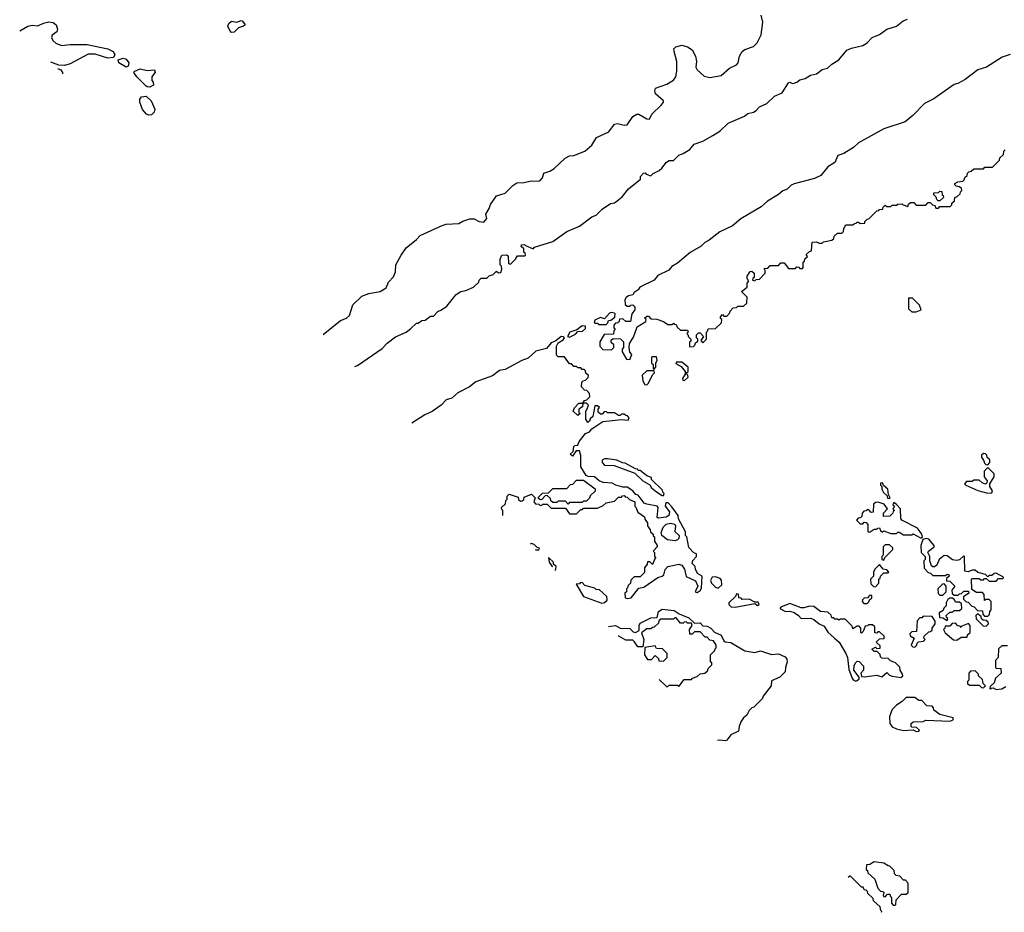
# Model space of a CAD drawing. Extents: x 2106670 to 2323771, y 35271 to 224896.
# Tile 14 of 256: x 2131366 to 2138383, y 39070 to 45432. Entities that reach past the tile are written whole.
import ezdxf

# ---------------------------------------------------------------- set-up
doc = ezdxf.new("R2010")
doc.units = 0

msp = doc.modelspace()

# ---------------------------------------------------------------- linework, layer by layer
at = {"layer": '0CON20XD'}
for points in [[(2131366.4, 45351.9), (2131425, 45387.1), (2131455, 45392.5), (2131495, 45388), (2131535, 45407.1), (2131575, 45416.2), (2131605, 45411.2), (2131626.7, 45395), (2131636.7, 45365), (2131630, 45345), (2131598.3, 45321.7), (2131592, 45305), (2131602, 45285), (2131625, 45265.8), (2131665, 45249.2), (2131725, 45256.5), (2131846.6, 45256.6), (2131995, 45225.7), (2132033.3, 45205), (2132043.8, 45185), (2132035, 45163.3), (2131995, 45159.2), (2131905, 45187.1), (2131855, 45185.4), (2131725, 45118.8), (2131685, 45106.7), (2131645, 45107.5), (2131588.3, 45129.9)], [(2132875, 45342), (2132864.3, 45354.3), (2132850, 45385), (2132856.7, 45405), (2132875, 45421.2), (2132915, 45415.6), (2132945, 45427.1), (2132955, 45422), (2132973.3, 45395), (2132962.5, 45385), (2132926.9, 45373.1), (2132895, 45342.5), (2132875, 45342)], [(2133528.1, 43188.4), (2133652.4, 43287.6), (2133694.4, 43305.6), (2133717.5, 43325), (2133739.7, 43400.3), (2133805, 43461.2), (2133855, 43481.2), (2133935, 43493.8), (2133978.3, 43521.7), (2133995, 43562.5), (2134030.7, 43599.3), (2134043.8, 43635), (2134046.2, 43685), (2134086, 43755), (2134120, 43805), (2134194, 43865), (2134220, 43895), (2134377.5, 43965), (2134405, 43973.8), (2134495, 43978.8), (2134524.2, 43995.8), (2134575, 44013.3), (2134605, 44013.3), (2134640, 43995), (2134675, 43990), (2134696.7, 44015), (2134687.5, 44045), (2134713.3, 44086.7), (2134722.5, 44115), (2134764.1, 44175.9), (2134825, 44195.7), (2134879.9, 44250.1), (2134910.2, 44269.8), (2134958.1, 44271.9), (2135014.3, 44284.3), (2135065, 44281.4), (2135075, 44285.8), (2135091.9, 44305), (2135101.3, 44338.7), (2135145, 44351.5), (2135175, 44370.5), (2135254.2, 44445.8), (2135285, 44462.3), (2135315, 44464.7), (2135395, 44495.3), (2135445, 44538.5), (2135476.8, 44593.2), (2135565, 44632.3), (2135605, 44686.5), (2135627, 44693), (2135675, 44680.8), (2135695, 44682.5), (2135735, 44741.1), (2135765, 44760), (2135778.8, 44758.8), (2135835, 44724.6), (2135855, 44724.4), (2135872.1, 44757.9), (2135941.4, 44825), (2135954, 44845), (2135953.8, 44855), (2135897.1, 44905), (2135892.5, 44925), (2135896.4, 44943.6), (2135977.3, 44972.7), (2136025, 45001.2), (2136042.2, 45025), (2136050.3, 45065), (2136050.5, 45135), (2136029.4, 45205), (2136029.2, 45225), (2136042.1, 45237.9), (2136085, 45250.5), (2136125, 45239.4), (2136157.9, 45217.9), (2136182.9, 45172.9), (2136190, 45135), (2136185.9, 45095), (2136194, 45075), (2136245, 45029.1), (2136285, 45020.4), (2136365.2, 45034.8), (2136424.3, 45085.7), (2136475, 45111.3), (2136486.5, 45125), (2136495, 45171.2), (2136515, 45206), (2136535, 45220), (2136595, 45241.4), (2136622.9, 45267.1), (2136650.9, 45325), (2136662.5, 45415), (2136650, 45465)], [(2133755.6, 42960.8), (2133775, 42967.7), (2133950.7, 43089.3), (2133985, 43125.6), (2134045, 43171.2), (2134120, 43205), (2134155, 43230), (2134195, 43270), (2134205, 43270), (2134233, 43287), (2134255, 43290), (2134295, 43320), (2134315, 43320), (2134346.7, 43353.3), (2134372.5, 43365), (2134409.3, 43390.7), (2134476.7, 43473.3), (2134510, 43495), (2134545, 43502), (2134600, 43525), (2134638.3, 43561.7), (2134640, 43575), (2134655, 43590), (2134695, 43590), (2134713, 43607), (2134740, 43615), (2134765, 43640), (2134778.3, 43628.3), (2134795, 43630), (2134802.5, 43655), (2134800, 43675), (2134790, 43685), (2134790, 43725), (2134802.5, 43755), (2134836.7, 43756.7), (2134848.3, 43748.3), (2134850, 43695), (2134865, 43690), (2134900, 43725), (2134915, 43750), (2134965, 43750), (2134970, 43755), (2134968.3, 43768.3), (2134960, 43775), (2134958.3, 43798.3), (2134940, 43815), (2134941.7, 43828.3), (2134965, 43830), (2134971.7, 43821.7), (2135025, 43800), (2135035, 43810), (2135165, 43850.8), (2135266.7, 43923.3), (2135355, 43960.6), (2135445, 44026), (2135475, 44038), (2135518.3, 44081.7), (2135577.5, 44122.5), (2135605, 44126.7), (2135625, 44140), (2135659.5, 44170.4), (2135705, 44227.5), (2135790, 44295), (2135790, 44315), (2135811.7, 44338.3), (2135825, 44340), (2135831.7, 44331.7), (2135865, 44320), (2135880, 44335), (2135923.6, 44356.4), (2135942.5, 44375), (2135975, 44417.5), (2135995, 44427.5), (2136025, 44427.5), (2136063.9, 44466.1), (2136095, 44477.5), (2136143, 44507), (2136173.9, 44546.1), (2136235, 44567.5), (2136305, 44606.7), (2136355, 44636.7), (2136416.4, 44693.6), (2136532.5, 44745), (2136555, 44763.8), (2136595, 44773.8), (2136615, 44786.2), (2136637.7, 44812.3), (2136690, 44835), (2136745, 44886.7), (2136800, 44910), (2136845, 44983.3), (2136855, 44986.2), (2136875, 44976.7), (2136885, 44978.8), (2136905, 44986.2), (2136926.1, 45003.9), (2136965, 45013.3), (2137002.7, 45037.3), (2137045, 45046), (2137085, 45076.2), (2137124, 45086), (2137155, 45116.2), (2137203.9, 45146.1), (2137260, 45215), (2137295, 45230), (2137375, 45248.8), (2137405, 45266.2), (2137442.5, 45305), (2137465, 45313.8), (2137495, 45326.2), (2137546.1, 45363.9), (2137614.1, 45385.9), (2137662.5, 45425), (2137692.5, 45435)], [(2132125, 45093.8), (2132073.3, 45125), (2132067.5, 45145), (2132105, 45158.8), (2132125, 45150), (2132143.3, 45125), (2132138.3, 45101.7), (2132125, 45093.8)], [(2138425, 45183.3), (2138367.5, 45165), (2138255.6, 45094.4), (2138195, 45073.8), (2138104.2, 45005.8), (2138052.5, 44977.5), (2138025, 44970), (2137882.2, 44867.8), (2137815, 44834), (2137731.2, 44748.8), (2137676.7, 44705), (2137525, 44654), (2137345, 44553.8), (2137308.8, 44521.2), (2137240.7, 44479.3), (2137196.7, 44465), (2137175.8, 44414.2), (2137125, 44383.3), (2137075, 44322.5), (2137030, 44300), (2136885, 44262), (2136865, 44252), (2136836.7, 44225), (2136805, 44212.5), (2136773.6, 44186.4), (2136695, 44139.2), (2136650.5, 44099.5), (2136505, 44012), (2136446, 43964), (2136355, 43920), (2136280.3, 43859.7), (2136250, 43845), (2136222.3, 43817.7), (2136145, 43772.5), (2136053.4, 43696.6), (2136015, 43672), (2135992.7, 43647.3), (2135915, 43610), (2135887.5, 43575), (2135786.7, 43525), (2135774.3, 43505.7), (2135745, 43486.7), (2135735, 43470), (2135705, 43463.3), (2135687.5, 43452.5), (2135680, 43435), (2135681.7, 43401.7), (2135695, 43390), (2135715, 43390), (2135721.7, 43398.3), (2135735, 43400), (2135750, 43385), (2135750, 43365), (2135730, 43335), (2135718.3, 43281.7), (2135685, 43280), (2135665, 43300), (2135641.7, 43298.3), (2135638.3, 43281.7), (2135628.3, 43271.7), (2135611.7, 43268.3), (2135600, 43255), (2135600, 43235), (2135610, 43225), (2135600, 43215), (2135598.3, 43191.7), (2135531.7, 43188.3), (2135500, 43135), (2135500, 43105), (2135521.7, 43081.7), (2135585, 43080), (2135600, 43095), (2135600, 43115), (2135581.7, 43131.7), (2135581.7, 43148.3), (2135595, 43160), (2135648.3, 43158.3), (2135670, 43135), (2135670, 43095), (2135660, 43085), (2135660, 43065), (2135691.7, 43011.7), (2135715, 43010)], [(2131637.2, 45080.9), (2131641.7, 45081.7), (2131660, 45075), (2131672.5, 45055), (2131672.5, 45045.6)], [(2132295, 44952.5), (2132275, 44953.3), (2132265, 44960), (2132201.2, 45025), (2132180, 45055), (2132187.5, 45065), (2132225, 45081.2), (2132275, 45071.2), (2132327.5, 45075), (2132331.7, 45058.3), (2132307.5, 45025), (2132308.3, 44998.3), (2132317, 44987), (2132320, 44965), (2132295, 44952.5)], [(2132285, 44752.5), (2132269.3, 44759.3), (2132242.3, 44792.3), (2132223.3, 44845), (2132223.8, 44865), (2132235, 44882.5), (2132267, 44887), (2132302.5, 44855), (2132328.8, 44795), (2132325.9, 44774.1), (2132305, 44753.3), (2132285, 44752.5)], [(2135715, 43010), (2135730, 43045), (2135713.6, 43063.6), (2135708.8, 43095), (2135713.3, 43125), (2135741.7, 43168.3), (2135766.7, 43243.3), (2135828.3, 43281.7), (2135830, 43295), (2135820, 43305), (2135835, 43320), (2135848.3, 43318.3), (2135865, 43300), (2135907, 43297), (2135955, 43280), (2135985, 43260), (2136015, 43260), (2136025, 43270), (2136031.7, 43261.7), (2136045, 43260), (2136051.7, 43241.7), (2136075, 43220), (2136125, 43220), (2136130, 43205), (2136120, 43195), (2136128.3, 43188.3), (2136131.7, 43171.7), (2136150, 43155), (2136148.3, 43141.7), (2136140, 43135), (2136140, 43100), (2136168.3, 43101.7), (2136178.3, 43111.7), (2136181.7, 43128.3), (2136198.3, 43141.7), (2136200, 43155), (2136190, 43165), (2136190, 43185), (2136205, 43200), (2136215, 43200), (2136240, 43175), (2136220, 43145), (2136235, 43130), (2136260, 43155), (2136260, 43205), (2136268.3, 43211.7), (2136271.7, 43228.3), (2136325, 43230), (2136368.3, 43271.7), (2136370, 43295), (2136361.7, 43301.7), (2136360, 43315), (2136375, 43330), (2136385, 43320), (2136405, 43320), (2136428.3, 43341.7), (2136430, 43355), (2136451.7, 43378.3), (2136475, 43380), (2136485, 43390), (2136525, 43390), (2136548.3, 43411.7), (2136550, 43455), (2136510, 43495), (2136550, 43525), (2136550, 43555), (2136560, 43565), (2136558.3, 43578.3), (2136550, 43585), (2136550, 43605), (2136571.7, 43638.3), (2136585, 43640), (2136600, 43625), (2136600, 43595), (2136591.7, 43588.3), (2136590, 43575), (2136605, 43570), (2136615, 43580), (2136638.3, 43581.7), (2136680, 43625), (2136680, 43645), (2136671.7, 43658.3), (2136698.3, 43661.7), (2136715, 43680), (2136775, 43680), (2136791.7, 43698.3), (2136815, 43700), (2136845, 43660), (2136895, 43660), (2136905, 43670), (2136918.3, 43668.3), (2136925, 43660), (2136945, 43660), (2136950, 43665), (2136950, 43705), (2136958.3, 43711.7), (2136961.7, 43728.3), (2136980, 43745), (2136971.7, 43758.3), (2136995, 43780), (2137010, 43785), (2137013.6, 43846.4), (2137045, 43850), (2137065, 43840), (2137085, 43840), (2137095, 43850), (2137155, 43860), (2137168.3, 43871.7), (2137171.7, 43888.3), (2137195, 43910), (2137225, 43910), (2137238.3, 43921.7), (2137240, 43945), (2137255, 43970), (2137305, 43970), (2137315, 43980), (2137328.3, 43981.7), (2137335, 43990), (2137345, 43990), (2137355, 43980), (2137388.3, 43981.7), (2137390, 43995), (2137405, 44010), (2137418.3, 44011.7), (2137475, 44070), (2137488.3, 44071.7), (2137495, 44080), (2137518.3, 44081.7), (2137520, 44095), (2137535, 44110), (2137545, 44100), (2137575, 44100), (2137585, 44110), (2137615, 44110), (2137625, 44117.5), (2137655, 44120), (2137661.7, 44111.7), (2137695, 44100), (2137701.7, 44118.3), (2137715, 44130), (2137738.3, 44128.3), (2137755, 44110), (2137825, 44110), (2137841.7, 44128.3), (2137855, 44130), (2137871.7, 44111.7), (2137888.3, 44108.3), (2137895, 44090), (2137915, 44090), (2137925, 44100), (2137998.3, 44101.7), (2138008.3, 44111.7), (2138010, 44125), (2138028.3, 44141.7), (2138030, 44165), (2138048.3, 44171.7), (2138068.3, 44191.7), (2138070, 44205), (2138080, 44215), (2138078.3, 44228.3), (2138065, 44240), (2138040, 44245), (2138030, 44255), (2138030, 44265), (2138053, 44277), (2138088.3, 44281.7), (2138098.3, 44291.7), (2138101.7, 44308.3), (2138118.3, 44321.7), (2138121.7, 44338.3), (2138131.7, 44348.3), (2138148.3, 44351.7), (2138165, 44370), (2138235, 44370), (2138245, 44380), (2138298.3, 44381.7), (2138348.3, 44431.7), (2138351.7, 44448.3), (2138378.3, 44471.7), (2138380, 44495), (2138390, 44505)], [(2137925, 44140), (2137911.7, 44141.7), (2137901.7, 44151.7), (2137898.3, 44168.3), (2137880, 44185), (2137881.7, 44198.3), (2137915, 44200), (2137925, 44210), (2137938.3, 44208.3), (2137940, 44185), (2137948.3, 44178.3), (2137950, 44165), (2137925, 44140)], [(2137755, 43350), (2137790, 43365), (2137778.3, 43398.3), (2137728.3, 43448.3), (2137701.7, 43448.3), (2137701.7, 43371.7), (2137725, 43350), (2137755, 43350)], [(2135545, 43260), (2135558.3, 43271.7), (2135561.7, 43288.3), (2135578.3, 43291.7), (2135608.3, 43311.7), (2135610, 43335), (2135605, 43340), (2135585, 43346.2), (2135569.3, 43340.7), (2135535, 43300), (2135505, 43310), (2135465, 43290), (2135460, 43275), (2135465, 43270), (2135485, 43270), (2135495, 43260), (2135545, 43260)], [(2135285, 43170), (2135328.3, 43191.7), (2135345, 43210), (2135378.3, 43211.7), (2135398.3, 43231.7), (2135398.3, 43248.3), (2135375, 43250), (2135337.5, 43222.5), (2135286.7, 43205), (2135270, 43175), (2135285, 43170)], [(2134808.6, 41898.7), (2134810, 41935), (2134801.7, 41941.7), (2134800, 41955), (2134828.3, 41981.7), (2134830, 42005), (2134840, 42015), (2134840, 42035), (2134855, 42050), (2134918.3, 42028.3), (2134921.7, 42011.7), (2134935, 42000), (2134948.3, 42001.7), (2134958.3, 42011.7), (2134961.7, 42028.3), (2135015, 42050), (2135040, 42025), (2135030, 41995), (2135041.7, 41981.7), (2135065, 41980), (2135075, 41970), (2135088.3, 41971.7), (2135095, 41980), (2135125, 41980), (2135155, 41950), (2135255, 41950), (2135285, 41910), (2135335, 41910), (2135365, 41940), (2135378.3, 41941.7), (2135385, 41950), (2135485, 41950), (2135525, 41970), (2135545, 41987.5), (2135605, 42000), (2135635, 42030), (2135655, 42030), (2135661.7, 42038.3), (2135675, 42040), (2135681.7, 42031.7), (2135695, 42030), (2135711.7, 42011.7), (2135750, 41995), (2135750, 41965), (2135758.3, 41958.3), (2135771.7, 41921.7), (2135818.3, 41888.3), (2135821.7, 41871.7), (2135840, 41845), (2135840, 41825), (2135860, 41795), (2135861.7, 41781.7), (2135880, 41765), (2135881.7, 41751.7), (2135890, 41745), (2135890, 41715), (2135910, 41685), (2135910, 41675), (2135880, 41645), (2135890, 41635), (2135890, 41605), (2135900, 41595), (2135891.7, 41588.3), (2135875, 41550), (2135858.3, 41568.3), (2135841.7, 41568.3), (2135838.3, 41551.7), (2135820, 41525), (2135818.3, 41491.7), (2135788.3, 41461.7), (2135745, 41460), (2135721.7, 41438.3), (2135720, 41415), (2135701.7, 41398.3), (2135698.3, 41381.7), (2135690, 41375), (2135690, 41355), (2135680, 41345), (2135681.7, 41311.7), (2135697.5, 41307.5), (2135725, 41312), (2135779.3, 41380.7), (2135815, 41388), (2135914.3, 41455.7), (2135945, 41466), (2135956, 41475), (2135967.5, 41512.5), (2135986.2, 41533.8), (2136065, 41550.8), (2136084.3, 41544.3), (2136104, 41515), (2136115, 41462.5), (2136183.1, 41433.1), (2136198.8, 41395), (2136180, 41355), (2136195, 41350), (2136215, 41362.5), (2136225, 41380), (2136230, 41465), (2136197.5, 41485), (2136182.5, 41515), (2136180, 41535), (2136160, 41555), (2136163, 41577), (2136190, 41605), (2136190, 41625), (2136171.7, 41631.7), (2136135, 41670), (2136120, 41745), (2136112.5, 41755), (2136111.7, 41781.7), (2136062.5, 41875), (2136058.3, 41898.3), (2136015, 41960), (2135988.3, 41988.3), (2135971.7, 41988.3), (2135967.5, 41965), (2135996.2, 41925), (2135992.7, 41897.3), (2135974.2, 41885.8), (2135918.3, 41878.3), (2135910, 41885), (2135917.5, 41955), (2135910, 41965), (2135835, 41978), (2135817.1, 41987.1), (2135775, 42042.5), (2135758, 42048), (2135735, 42073.3), (2135695, 42100), (2135665, 42100), (2135614, 42114), (2135588.3, 42128.3), (2135524.3, 42134.3), (2135496.1, 42146.1), (2135463.6, 42173.6), (2135416.7, 42176.7), (2135403.8, 42183.8), (2135366.2, 42245), (2135365.8, 42325), (2135355, 42360), (2135331.7, 42358.3), (2135305, 42320), (2135290, 42335), (2135310, 42355), (2135315, 42390), (2135323, 42397), (2135345, 42400), (2135353.9, 42426.1), (2135398, 42482), (2135426.7, 42495), (2135444, 42516), (2135521.7, 42568.3), (2135655, 42582.5), (2135701.7, 42578.3), (2135710, 42595), (2135698.3, 42608.3), (2135685, 42610), (2135675, 42620), (2135655, 42620), (2135645, 42610), (2135635, 42610), (2135605, 42630), (2135555, 42630), (2135545, 42640), (2135531.7, 42638.3), (2135518.3, 42621.7), (2135505, 42620), (2135490, 42635), (2135490, 42655), (2135498.3, 42668.3), (2135485, 42680), (2135465, 42680), (2135450, 42605), (2135431.7, 42588.3), (2135428.3, 42571.7), (2135415, 42560), (2135400, 42585), (2135400, 42645), (2135408.3, 42651.7), (2135420, 42685), (2135405, 42700), (2135380, 42700), (2135378.3, 42671.7), (2135350, 42655), (2135351.7, 42631.7), (2135360, 42625), (2135345, 42610), (2135311.7, 42641.7), (2135320, 42665), (2135351.7, 42698.3), (2135380, 42700), (2135391.7, 42718.3), (2135408.3, 42721.7), (2135430, 42745), (2135428.3, 42768.3), (2135408.3, 42788.3), (2135391.7, 42791.7), (2135370, 42815), (2135371.7, 42848.3), (2135381.7, 42858.3), (2135398.3, 42861.7), (2135418.3, 42881.7), (2135420, 42895), (2135401.7, 42911.7), (2135398.3, 42928.3), (2135388.3, 42938.3), (2135375, 42940), (2135365, 42950), (2135345, 42950), (2135335, 42960), (2135315, 42960), (2135298.3, 42978.3), (2135285, 42980), (2135248.3, 43028.3), (2135205, 43030), (2135191.7, 43041.7), (2135192.5, 43105), (2135205, 43130), (2135240, 43150), (2135250, 43165), (2135242.5, 43172.5), (2135225, 43173.3), (2135186.4, 43143.6), (2135155, 43128.8), (2135120.7, 43089.3), (2135045, 43070), (2134990.7, 43019.3), (2134945, 43002), (2134825, 42938.1), (2134785, 42932), (2134735, 42894.5), (2134618.1, 42851.9), (2134572.5, 42815), (2134488.2, 42771.8), (2134445, 42735.7), (2134405, 42722.9), (2134370, 42685), (2134305, 42640.4), (2134253.1, 42615), (2134160.8, 42555.2)], [(2135885, 42940), (2135900, 42955), (2135900, 42985), (2135910, 43005), (2135905, 43030), (2135875, 43030), (2135870, 43025), (2135870, 42985), (2135880, 42975), (2135880, 42945), (2135885, 42940)], [(2136105, 42860), (2136130, 42885), (2136128.3, 42898.3), (2136120, 42905), (2136121.7, 42918.3), (2136130, 42925), (2136130, 42955), (2136085, 42990), (2136045, 42990), (2136041.7, 42981.7), (2136079.3, 42959.3), (2136110, 42925), (2136110, 42905), (2136090, 42875), (2136091.7, 42861.7), (2136105, 42860)], [(2135835, 42830), (2135848.3, 42841.7), (2135875, 42900), (2135890, 42915), (2135888.3, 42928.3), (2135835, 42930), (2135801.7, 42898.3), (2135808.3, 42858.3), (2135821.7, 42831.7), (2135835, 42830)], [(2138265, 42260), (2138280, 42275), (2138280, 42295), (2138261.7, 42311.7), (2138258.3, 42328.3), (2138248.3, 42338.3), (2138235, 42340), (2138221.7, 42328.3), (2138220, 42315), (2138238.3, 42288.3), (2138241.7, 42271.7), (2138251.7, 42261.7), (2138265, 42260)], [(2135955, 42040), (2135960, 42055), (2135950, 42065), (2135948.3, 42078.3), (2135870, 42155), (2135868.3, 42168.3), (2135835, 42180), (2135788.3, 42218.3), (2135775, 42220), (2135768.3, 42228.3), (2135755, 42230), (2135681.7, 42271.7), (2135663, 42273), (2135621.7, 42291.7), (2135555, 42303.3), (2135535, 42302.5), (2135517.5, 42292.5), (2135516.7, 42275), (2135535, 42256.7), (2135604.1, 42254.1), (2135750.7, 42200.7), (2135807.5, 42145), (2135856, 42116), (2135870, 42095), (2135905, 42066.7), (2135945, 42040), (2135955, 42040)], [(2138265, 42057.5), (2138295, 42060), (2138300, 42075), (2138280, 42105), (2138280, 42125), (2138310, 42175), (2138310, 42195), (2138265, 42240), (2138240, 42215), (2138240, 42175), (2138260, 42145), (2138258.3, 42131.7), (2138248.3, 42121.7), (2138225, 42130), (2138205, 42150), (2138165, 42150), (2138155, 42140), (2138115, 42140), (2138100, 42125), (2138110, 42115), (2138195, 42076.7), (2138265, 42057.5)], [(2135275, 41980), (2135255, 42000), (2135205, 42000), (2135195, 41990), (2135165, 41990), (2135151.7, 42001.7), (2135148.3, 42018.3), (2135125, 42040), (2135111.7, 42038.3), (2135088.3, 42011.7), (2135075, 42010), (2135060, 42025), (2135091.7, 42058.3), (2135135, 42060), (2135165, 42090), (2135265, 42090), (2135291.7, 42118.3), (2135308.3, 42121.7), (2135335, 42150), (2135385, 42150), (2135468.3, 42088.3), (2135468.3, 42071.7), (2135431.7, 42038.3), (2135428.3, 42021.7), (2135405, 42000), (2135385, 42000), (2135375, 41990), (2135285, 41990), (2135275, 41980)], [(2137565, 42020), (2137570, 42025), (2137558.3, 42048.3), (2137553.3, 42085), (2137521.7, 42111.7), (2137515, 42130), (2137501.7, 42128.3), (2137500, 42115), (2137510, 42105), (2137510, 42085), (2137521.7, 42061.7), (2137548.3, 42038.3), (2137551.7, 42021.7), (2137565, 42020)], [(2137795, 41740), (2137800, 41745), (2137796.2, 41765), (2137765, 41808.8), (2137652.5, 41865), (2137646.4, 41876.4), (2137643.3, 41945), (2137615, 41977.5), (2137595, 41990), (2137590, 41975), (2137600, 41965), (2137590, 41945), (2137600, 41935), (2137591.7, 41928.3), (2137590, 41915), (2137567, 41893), (2137521.7, 41891.7), (2137522.5, 41915), (2137550, 41945), (2137528.3, 41978.3), (2137485, 41992.5), (2137465, 41990), (2137451.7, 41978.3), (2137448.3, 41921.7), (2137435, 41920), (2137418.3, 41938.3), (2137405, 41940), (2137398.3, 41931.7), (2137381.7, 41928.3), (2137370, 41915), (2137368.3, 41891.7), (2137358.3, 41881.7), (2137341.7, 41878.3), (2137330, 41865), (2137355, 41840), (2137375, 41840), (2137385, 41850), (2137398.3, 41848.3), (2137410, 41835), (2137410, 41785), (2137415, 41780), (2137428.3, 41781.7), (2137455, 41800), (2137475, 41800), (2137481.7, 41808.3), (2137495, 41810), (2137501.7, 41791.7), (2137515, 41780), (2137525, 41790), (2137575, 41770), (2137615, 41770), (2137625, 41780), (2137635, 41780), (2137665, 41760), (2137725, 41760), (2137735, 41767.5), (2137785, 41740), (2137795, 41740)], [(2136035, 41717.1), (2135984.2, 41724.2), (2135943.8, 41755), (2135937.5, 41775), (2135952.5, 41815), (2135974.3, 41835.7), (2136005, 41843.3), (2136035.6, 41835.6), (2136040, 41825), (2136036.2, 41785), (2136065.8, 41755.8), (2136064.3, 41735), (2136055, 41723.8), (2136035, 41717.1)], [(2135040.5, 41655.8), (2135045, 41654), (2135066.7, 41653.3), (2135070, 41665), (2135055, 41670), (2135032.5, 41692.5), (2135015, 41697.5), (2135003.5, 41694.6)], [(2137525, 41580), (2137531.7, 41598.3), (2137590, 41655), (2137588.3, 41668.3), (2137565, 41690), (2137535, 41690), (2137520, 41675), (2137520, 41615), (2137510, 41605), (2137510, 41585), (2137525, 41580)], [(2138265, 41180), (2138278.3, 41191.7), (2138280, 41215), (2138290, 41225), (2138290, 41285), (2138275, 41300), (2138255, 41300), (2138241.7, 41291.7), (2138240, 41335), (2138228.3, 41348.3), (2138185, 41350), (2138151.7, 41371.7), (2138150, 41445), (2138155, 41450), (2138205, 41450), (2138215, 41440), (2138235, 41440), (2138241.7, 41448.3), (2138255, 41450), (2138275, 41430), (2138325, 41430), (2138341.7, 41448.3), (2138375, 41450), (2138378.3, 41458.3), (2138325, 41486.2), (2138310, 41485), (2138295, 41470), (2138275, 41470), (2138265, 41460), (2138248.3, 41478.3), (2138195, 41492.5), (2138175, 41508), (2138155, 41508), (2138125, 41496.7), (2138101.7, 41501.7), (2138100, 41605), (2138095, 41610), (2138065, 41582.5), (2138045, 41577.5), (2138015, 41582.5), (2137975, 41610), (2137955, 41612.5), (2137920, 41585), (2137902.5, 41545), (2137885, 41533.3), (2137873, 41533), (2137865, 41540), (2137852.5, 41575), (2137852.5, 41605), (2137837.5, 41635), (2137842.5, 41645), (2137883.3, 41675), (2137883.8, 41685), (2137845, 41728.6), (2137826.4, 41733.6), (2137801.7, 41728.3), (2137787.5, 41685), (2137790, 41635), (2137820, 41605), (2137820, 41585), (2137810, 41575), (2137811.7, 41521.7), (2137841.7, 41491.7), (2137858.3, 41488.3), (2137875, 41470), (2137965, 41470), (2137975, 41480), (2137988.3, 41478.3), (2137990, 41465), (2137971.7, 41448.3), (2137971.7, 41431.7), (2137995, 41430), (2138030, 41395), (2138010, 41365), (2138011.7, 41341.7), (2138025, 41330), (2138055, 41330), (2138065, 41340), (2138078.3, 41341.7), (2138095, 41360), (2138128.3, 41358.3), (2138130, 41345), (2138091.7, 41318.3), (2138091.7, 41301.7), (2138111.7, 41281.7), (2138125, 41280), (2138151.7, 41251.7), (2138168.3, 41248.3), (2138191.7, 41221.7), (2138228.3, 41218.3), (2138230, 41195), (2138241.7, 41181.7), (2138265, 41180)], [(2135182.8, 41506.8), (2135187.5, 41515), (2135190, 41535), (2135171.7, 41551.7), (2135170, 41565), (2135135, 41600), (2135140, 41565), (2135160, 41535), (2135159.7, 41530.9)], [(2137465, 41390), (2137490, 41415), (2137490, 41445), (2137498.3, 41451.7), (2137500, 41465), (2137525, 41490), (2137555, 41490), (2137560, 41495), (2137545, 41510), (2137520, 41515), (2137495, 41550), (2137460, 41515), (2137450, 41495), (2137450, 41465), (2137430, 41445), (2137431.7, 41411.7), (2137451.7, 41391.7), (2137465, 41390)], [(2135515, 41272.5), (2135535, 41277.5), (2135552.5, 41295), (2135551.7, 41321.7), (2135498.3, 41368.3), (2135475, 41370), (2135465, 41380), (2135395, 41400), (2135375, 41420), (2135361.7, 41418.3), (2135355, 41410), (2135331.7, 41408.3), (2135385, 41320), (2135515, 41272.5)], [(2136345, 41380), (2136370, 41405), (2136368.3, 41438.3), (2136358.3, 41448.3), (2136325, 41460), (2136301.7, 41458.3), (2136290, 41435), (2136296.7, 41415), (2136325, 41387.5), (2136345, 41380)], [(2137945, 41330), (2137970, 41355), (2137970, 41395), (2137955, 41410), (2137941.7, 41408.3), (2137910, 41375), (2137911.7, 41341.7), (2137925, 41330), (2137945, 41330)], [(2136465, 41244.4), (2136605, 41270), (2136625, 41257.5), (2136636.7, 41265), (2136630, 41280), (2136605, 41280), (2136565, 41302.5), (2136515, 41300), (2136508.3, 41308.3), (2136491.7, 41311.7), (2136488.3, 41338.3), (2136475, 41340), (2136468.3, 41321.7), (2136420, 41275), (2136420, 41265), (2136436.4, 41246.4), (2136465, 41244.4)], [(2137405, 41270), (2137418.3, 41281.7), (2137421.7, 41298.3), (2137438.3, 41311.7), (2137438.3, 41328.3), (2137425, 41330), (2137408.3, 41311.7), (2137385, 41310), (2137371.7, 41298.3), (2137370, 41285), (2137381.7, 41271.7), (2137405, 41270)], [(2137325, 40717.5), (2137335, 40722.5), (2137350, 40735), (2137350, 40745), (2137310, 40795), (2137313, 40827), (2137321.7, 40848.3), (2137335, 40860), (2137348.3, 40858.3), (2137380, 40825), (2137380, 40795), (2137360, 40775), (2137365, 40750), (2137385, 40747.5), (2137475, 40760), (2137511.7, 40748.3), (2137545, 40780), (2137565, 40760), (2137585, 40753.3), (2137645, 40743.3), (2137660, 40755), (2137658.3, 40768.3), (2137640, 40795), (2137638.3, 40818.3), (2137608.3, 40848.3), (2137571.7, 40861.7), (2137555, 40880), (2137511.7, 40881.7), (2137501.7, 40891.7), (2137498.3, 40908.3), (2137478.3, 40928.3), (2137455, 40930), (2137440, 40945), (2137465, 40960), (2137475, 40950), (2137498.3, 40951.7), (2137498.3, 40968.3), (2137470, 40995), (2137495, 41020), (2137528.3, 41021.7), (2137528.3, 41038.3), (2137495, 41070), (2137481.7, 41068.3), (2137475, 41060), (2137461.7, 41061.7), (2137460, 41105), (2137445, 41120), (2137415, 41120), (2137408.3, 41111.7), (2137391.7, 41108.3), (2137378.3, 41071.7), (2137365, 41060), (2137360, 41065), (2137360, 41095), (2137348.3, 41108.3), (2137335, 41110), (2137305, 41090), (2137298.3, 41108.3), (2137248.3, 41158.3), (2137215, 41160), (2137205, 41152.5), (2137195, 41160), (2137175, 41160), (2137168.3, 41168.3), (2137155, 41170), (2137148.3, 41188.3), (2137125, 41210), (2137073, 41213), (2137025, 41250), (2136995, 41252.5), (2136955, 41240), (2136935, 41240), (2136855, 41270), (2136790, 41245), (2136782.5, 41235), (2136823.2, 41213.2), (2136855, 41216.2), (2136886, 41206), (2136915.9, 41185.9), (2136935, 41164), (2137005, 41166.7), (2137025, 41156.7), (2137065, 41126.2), (2137099.3, 41109.3), (2137126.1, 41066.1), (2137173.2, 41023.2), (2137205.8, 40995.8), (2137254.2, 40914.2), (2137266.2, 40885), (2137275, 40800), (2137299.3, 40739.3), (2137307, 40727), (2137325, 40717.5)], [(2137975, 41150), (2137980, 41165), (2137971.7, 41171.7), (2137970, 41185), (2137995, 41210), (2138015, 41210), (2138025, 41220), (2138065, 41220), (2138080, 41235), (2138078.3, 41268.3), (2138065, 41280), (2138035, 41280), (2138028.3, 41298.3), (2138015, 41310), (2137995, 41310), (2137980, 41300), (2137970, 41275), (2137970, 41255), (2137951.7, 41238.3), (2137948.3, 41221.7), (2137920, 41205), (2137921.7, 41171.7), (2137945, 41170), (2137975, 41150)], [(2135563.3, 41108.1), (2135613, 41113), (2135645, 41095.8), (2135715, 41092.9), (2135739.5, 41069.6), (2135755, 41063.3), (2135780.7, 41079.3), (2135780, 41115), (2135789.2, 41130.8), (2135803, 41137), (2135865, 41168), (2135908.3, 41171.7), (2135920, 41215), (2135945, 41231.2), (2136031.7, 41221.7), (2136066.2, 41196.2), (2136135, 41170), (2136175, 41130), (2136215, 41132.5), (2136235, 41112.5), (2136265, 41108.8), (2136292.5, 41095), (2136317.5, 41067.5), (2136365, 41046.2), (2136384.2, 41004.2), (2136395, 40996.7), (2136435, 40992.5), (2136534.2, 40934.2), (2136605, 40921.4), (2136645, 40933.3), (2136725, 40907.5), (2136775, 40912.5), (2136820.5, 40890.4), (2136833.8, 40875), (2136835.8, 40855), (2136823.3, 40815), (2136822.5, 40785), (2136783.6, 40746.4), (2136725, 40720), (2136722.5, 40685), (2136665, 40610), (2136660, 40595), (2136598.3, 40531.7), (2136585, 40527.5), (2136565, 40507.5), (2136547.5, 40475), (2136524.3, 40455.7), (2136505, 40427.5), (2136493.3, 40395), (2136490, 40360), (2136434.3, 40335.7), (2136405, 40297.5), (2136395, 40291.2), (2136355, 40296.2), (2136339.7, 40294.7)], [(2138255, 41110), (2138270, 41125), (2138268.3, 41138.3), (2138255, 41150), (2138231.7, 41151.7), (2138221.7, 41161.7), (2138218.3, 41178.3), (2138191.7, 41198.3), (2138180, 41185), (2138181.7, 41161.7), (2138231.7, 41111.7), (2138255, 41110)], [(2135924.2, 40730), (2135975, 40680), (2135985, 40680), (2135995, 40690), (2136055, 40690), (2136065, 40680), (2136101.7, 40728.3), (2136155, 40730), (2136161.7, 40738.3), (2136195, 40750), (2136215, 40770), (2136250, 40775), (2136268.3, 40791.7), (2136271.7, 40808.3), (2136300, 40835), (2136298.3, 40848.3), (2136290, 40855), (2136290, 40905), (2136320, 40935), (2136321.7, 40948.3), (2136330, 40955), (2136330, 40975), (2136310, 41005), (2136285, 41010), (2136265, 41030), (2136251.7, 41031.7), (2136215, 41070), (2136175, 41070), (2136158.3, 41051.7), (2136141.7, 41051.7), (2136140, 41085), (2136160, 41115), (2136155, 41130), (2136125, 41130), (2136115, 41140), (2136101.7, 41138.3), (2136095, 41130), (2136075, 41130), (2136045, 41170), (2136035, 41170), (2136025, 41160), (2135935, 41160), (2135921.7, 41148.3), (2135918.3, 41131.7), (2135888.3, 41101.7), (2135875, 41100), (2135865, 41090), (2135835, 41090), (2135797.5, 41062.5), (2135813.3, 41015), (2135808.3, 40961.7), (2135771.7, 40961.7), (2135748.3, 40998.3), (2135735, 41010), (2135685, 41010), (2135637, 41037), (2135630.8, 41037.3)], [(2137745, 40960), (2137758.3, 40971.7), (2137761.7, 40988.3), (2137771.7, 40998.3), (2137808.3, 41001.7), (2137820, 41015), (2137810, 41025), (2137811.7, 41038.3), (2137845, 41070), (2137858.3, 41071.7), (2137868.3, 41081.7), (2137870, 41095), (2137890, 41125), (2137890, 41145), (2137868.3, 41178.3), (2137805, 41180), (2137795, 41170), (2137781.7, 41168.3), (2137761.7, 41148.3), (2137758.3, 41071.7), (2137725, 41070), (2137710, 41055), (2137711.7, 41041.7), (2137740, 41025), (2137720, 40975), (2137731.7, 40961.7), (2137745, 40960)], [(2138045, 41010), (2138075, 41030), (2138118.3, 41031.7), (2138121.7, 41048.3), (2138140, 41065), (2138140, 41115), (2138128.3, 41128.3), (2138081.7, 41108.3), (2138075, 41100), (2138068.3, 41108.3), (2138051.7, 41111.7), (2138035, 41130), (2138011.7, 41128.3), (2137995, 41110), (2137961.7, 41108.3), (2137960, 41095), (2137950, 41085), (2137961.7, 41061.7), (2138021.7, 41011.7), (2138045, 41010)], [(2135955, 40860), (2135980, 40885), (2135980, 40915), (2135948.3, 40948.3), (2135905, 40950), (2135895, 40970), (2135821.7, 40958.3), (2135820, 40905), (2135841.7, 40871.7), (2135868.3, 40871.7), (2135895, 40900), (2135918.3, 40878.3), (2135921.7, 40861.7), (2135955, 40860)], [(2138405, 40970), (2138365, 40970), (2138341.7, 40948.3), (2138340, 40885), (2138320, 40865), (2138320, 40815), (2138325, 40810), (2138358.3, 40808.3), (2138360, 40775), (2138321.7, 40738.3), (2138310, 40705), (2138281.7, 40678.3), (2138280, 40665), (2138285, 40660), (2138291.7, 40668.3), (2138305, 40670), (2138325, 40657.5)], [(2138235, 40670), (2138250, 40685), (2138231.7, 40701.7), (2138228.3, 40728.3), (2138200, 40755), (2138198.3, 40768.3), (2138175, 40790), (2138141.7, 40788.3), (2138130, 40775), (2138130, 40725), (2138120, 40715), (2138121.7, 40701.7), (2138135, 40690), (2138205, 40690), (2138221.7, 40671.7), (2138235, 40670)], [(2138325, 40657.5), (2138365, 40663.3), (2138395, 40680)], [(2137755, 40357.5), (2137775, 40360), (2137778.3, 40368.3), (2137758.3, 40388.3), (2137725, 40390), (2137720, 40395), (2137720, 40415), (2137733, 40427), (2137805, 40430), (2137825, 40440), (2137995, 40433.3), (2138018.3, 40441.7), (2138020, 40455), (2137925, 40480), (2137881.7, 40511.7), (2137878.3, 40528.3), (2137868.3, 40538.3), (2137831.7, 40541.7), (2137795, 40580), (2137775, 40580), (2137745, 40600), (2137685, 40600), (2137655, 40572.5), (2137615, 40547.5), (2137583.3, 40515), (2137566.2, 40465), (2137567.5, 40415), (2137585, 40392.5), (2137615, 40376.7), (2137665, 40366.2), (2137735, 40370), (2137755, 40357.5)], [(2137605, 39120), (2137610, 39125), (2137611.7, 39158.3), (2137651.7, 39198.3), (2137685, 39200), (2137698.3, 39211.7), (2137698.3, 39278.3), (2137678.3, 39298.3), (2137665, 39300), (2137638.3, 39328.3), (2137611.7, 39331.7), (2137600, 39345), (2137598.3, 39368.3), (2137568.3, 39398.3), (2137555, 39400), (2137525, 39420), (2137455, 39430), (2137425, 39410), (2137401.7, 39408.3), (2137400, 39375), (2137408.3, 39368.3), (2137411.7, 39351.7), (2137460, 39305), (2137481.7, 39241.7), (2137501.7, 39221.7), (2137518.3, 39218.3), (2137528.3, 39208.3), (2137520, 39195), (2137521.7, 39181.7), (2137535, 39180), (2137551.7, 39198.3), (2137568.3, 39198.3), (2137571.7, 39181.7), (2137580, 39175), (2137580, 39135), (2137591.7, 39121.7), (2137605, 39120)], [(2137509, 39069.8), (2137510, 39075), (2137502.5, 39082.5), (2137498.3, 39108.3), (2137451.7, 39151.7), (2137448.3, 39168.3), (2137410, 39205), (2137408.3, 39218.3), (2137398.3, 39228.3), (2137385, 39230), (2137378.3, 39248.3), (2137365, 39250), (2137288.3, 39328.3), (2137281.7, 39328.3), (2137271.7, 39318.4)]]:
    msp.add_lwpolyline(points, dxfattribs=at)

doc.saveas('drawing.dxf')
